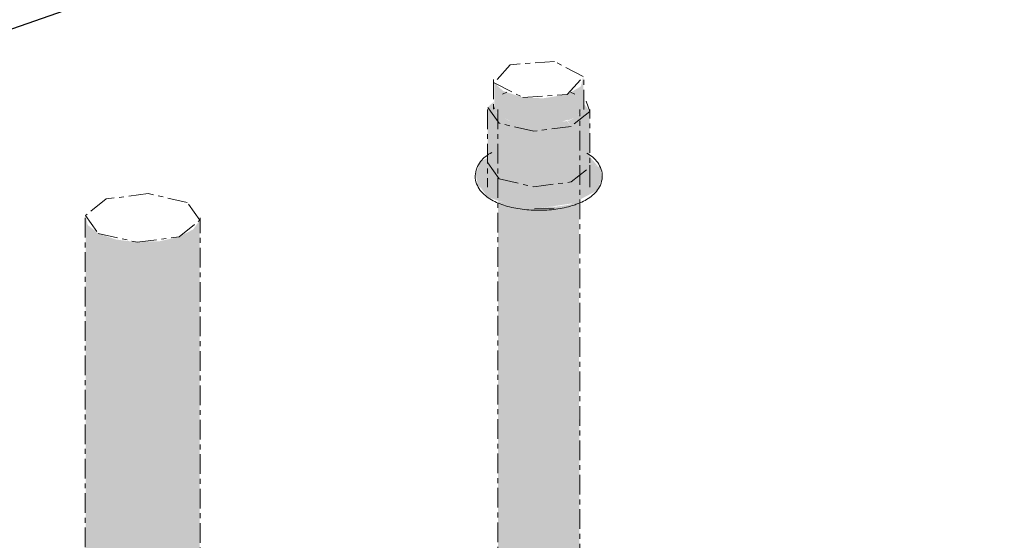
# Model space of a CAD drawing. Header units: millimetres. Extents: x 18815 to 33811, y -1140 to 12702.
# Tile 42 of 45: x 30625 to 30865, y 5961 to 6088. Entities that reach past the tile are written whole.
import ezdxf

# ---------------------------------------------------------------- set-up
doc = ezdxf.new("R2010")
doc.units = ezdxf.units.MM
doc.linetypes.add('WL_53_koudwater', pattern=[8.4, 4.8, -1.2, 1.2, -1.2])
doc.layers.add('22_Metselwerk', color=7, linetype='Continuous', lineweight=18)
doc.layers.add('57_Technische inrichting', color=7, linetype='Continuous', lineweight=18)

# ---------------------------------------------------------------- blocks, each defined once
blk = doc.blocks.new('20250708 24278 TO concept_rvt-3-3D - Meterkast')
at = {"layer": '22_Metselwerk', "lineweight": 30}
blk.add_line((-22374.71, 6029.04), (-20927.89, 6534.48), dxfattribs=at)
blk = doc.blocks.new('NLRS_50_PIF_UN_Mapress C-staal bocht_geb - DN10-100 _ d12-108-3411795-3D - Meterkast')
at = {"layer": '57_Technische inrichting', "linetype": 'WL_53_koudwater', "true_color": 0x0000ff}
for points in [[(-22084.8, 6062.14), (-22084.59, 6062.17), (-22080.63, 6062.39), (-22079.05, 6062.53), (-22076.84, 6063.57), (-22076.84, 6069.73), (-22082.83, 6068.76), (-22088.04, 6069.07), (-22092.53, 6070.58), (-22094.67, 6072.59), (-22094.67, 6066.19), (-22093.48, 6064.6), (-22089.99, 6062.88), (-22085.05, 6062.15)], [(-22076.84, 6063.33), (-22074.75, 6064.11), (-22072.96, 6066.17), (-22072.88, 6066.45), (-22072.96, 6074.11), (-22073.52, 6071.7), (-22076.84, 6069.73), (-22076.84, 6063.57)], [(-22085.05, 6060.75), (-22075.89, 6061.93), (-22076.97, 6063.28), (-22079.94, 6062.42), (-22085.6, 6062.22), (-22091.11, 6063.35), (-22093.92, 6064.92), (-22094.7, 6066.57), (-22094.82, 6067.93), (-22096.25, 6066.57), (-22093.48, 6062.67), (-22086.37, 6061.05)], [(-22075.89, 6061.93), (-22071.45, 6065.63), (-22072.89, 6067.62), (-22072.96, 6066.17), (-22073.86, 6064.97), (-22075.37, 6063.82), (-22076.75, 6063.19), (-22076.16, 6062.33)], [(-22075.89, 6048.36), (-22071.38, 6051.95), (-22071.38, 6065.52), (-22075.89, 6061.93), (-22075.89, 6048.96)], [(-22085.05, 6041.75), (-22075.69, 6043.11), (-22073.99, 6044.66), (-22075.89, 6048.36), (-22085.05, 6047.18), (-22093.68, 6049.39), (-22096.25, 6053), (-22096.25, 6054.28), (-22097.94, 6053.41), (-22099.19, 6050.25), (-22098.64, 6047.32), (-22098.06, 6047.05), (-22096.25, 6044.66), (-22093.48, 6043.68), (-22090.56, 6043.01), (-22089.28, 6042.06), (-22086.71, 6041.87)]]:
    blk.add_hatch(color=5, dxfattribs=at).paths.add_polyline_path(points)
h = blk.add_hatch(color=5, dxfattribs=at)
h.paths.add_polyline_path([(-22090.56, 6043.01), (-22090.56, 6043.01), (-22091.55, 6043.23)])
h.paths.add_polyline_path([(-22085.05, 6047.18), (-22075.89, 6048.36), (-22075.89, 6061.93), (-22085.05, 6060.75), (-22093.68, 6062.95), (-22096.25, 6066.57), (-22096.25, 6053), (-22093.48, 6049.1), (-22087.34, 6047.7)])
h = blk.add_hatch(color=5, dxfattribs=at)
h.paths.add_polyline_path([(-22075.89, 6042.93), (-22069.56, 6046.29), (-22068.4, 6049.07), (-22068.75, 6051.76), (-22071.38, 6053.16), (-22071.38, 6051.95), (-22075.89, 6048.36), (-22073.99, 6044.66), (-22075.71, 6043.1)])
h.paths.add_polyline_path([(-22069.3, 6052.09), (-22071.38, 6054.54), (-22071.38, 6053.18), (-22070.24, 6052.58)])
at = {"layer": '57_Technische inrichting', "linetype": 'WL_53_koudwater'}
for p, q in [((-22094.82, 6073.35), (-22094.82, 6066.05)), ((-22072.82, 6066.05), (-22072.82, 6073.35)), ((-22091.6, 6070.27), (-22092.66, 6069.81)), ((-22074.97, 6069.81), (-22076.03, 6070.27)), ((-22096.32, 6066.05), (-22096.32, 6047.05)), ((-22094.82, 6066.95), (-22094.67, 6066.19)), ((-22072.82, 6066.95), (-22072.85, 6067.33)), ((-22071.32, 6047.05), (-22071.32, 6066.05)), ((-22080.02, 6041.98), (-22085.05, 6041.75)), ((-22080.02, 6041.98), (-22085.05, 6041.75))]:
    blk.add_line(p, q, dxfattribs=at)
for points in [[(-22076.84, 6069.73, 0), (-22072.96, 6074.11, 0), (-22079.94, 6077.74, 0), (-22090.79, 6076.98, 0)], [(-22090.79, 6076.98, 0), (-22094.67, 6072.59, 0), (-22087.7, 6068.97, 0), (-22076.84, 6069.73, 0)], [(-22072.22, 6068.04, 0), (-22071.38, 6065.52, 0), (-22075.89, 6061.93, 0)], [(-22075.89, 6061.93, 0), (-22085.05, 6060.75, 0), (-22093.48, 6062.67, 0), (-22096.25, 6066.57, 0)], [(-22095.29, 6055.57, 0), (-22095.68, 6055.34, 0), (-22096.06, 6055.1, 0), (-22096.42, 6054.85, 0), (-22096.77, 6054.57, 0), (-22097.1, 6054.29, 0), (-22097.43, 6053.98, 0), (-22097.73, 6053.66, 0), (-22098.02, 6053.32, 0), (-22098.29, 6052.95, 0), (-22098.54, 6052.57, 0), (-22098.75, 6052.16, 0), (-22098.94, 6051.72, 0), (-22099.1, 6051.27, 0), (-22099.21, 6050.79, 0), (-22099.29, 6050.31, 0), (-22099.32, 6049.82, 0), (-22099.3, 6049.32, 0), (-22099.23, 6048.83, 0), (-22099.13, 6048.36, 0), (-22098.98, 6047.9, 0), (-22098.8, 6047.46, 0), (-22098.58, 6047.05, 0), (-22098.34, 6046.65, 0), (-22098.08, 6046.28, 0), (-22097.79, 6045.94, 0), (-22097.49, 6045.61, 0), (-22097.17, 6045.3, 0), (-22096.84, 6045.01, 0), (-22096.49, 6044.74, 0), (-22096.13, 6044.48, 0), (-22095.76, 6044.24, 0), (-22095.37, 6044, 0), (-22094.97, 6043.78, 0), (-22094.57, 6043.58, 0), (-22094.15, 6043.38, 0), (-22093.72, 6043.19, 0), (-22093.27, 6043.01, 0), (-22092.82, 6042.85, 0), (-22092.36, 6042.69, 0), (-22091.89, 6042.54, 0), (-22091.41, 6042.4, 0), (-22090.92, 6042.27, 0), (-22090.42, 6042.15, 0), (-22089.92, 6042.04, 0), (-22089.41, 6041.94, 0), (-22088.89, 6041.85, 0), (-22088.36, 6041.77, 0), (-22087.83, 6041.69, 0), (-22087.3, 6041.63, 0), (-22086.76, 6041.57, 0), (-22086.22, 6041.53, 0), (-22085.67, 6041.49, 0), (-22085.12, 6041.47, 0), (-22084.57, 6041.45, 0), (-22084.02, 6041.44, 0), (-22083.47, 6041.44, 0), (-22082.92, 6041.45, 0), (-22082.37, 6041.47, 0), (-22081.82, 6041.5, 0), (-22081.28, 6041.54, 0), (-22080.73, 6041.59, 0), (-22080.2, 6041.64, 0), (-22079.66, 6041.71, 0), (-22079.13, 6041.79, 0), (-22078.61, 6041.87, 0), (-22078.09, 6041.97, 0), (-22077.58, 6042.07, 0), (-22077.08, 6042.18, 0), (-22076.58, 6042.31, 0), (-22076.1, 6042.44, 0), (-22075.62, 6042.58, 0), (-22075.15, 6042.73, 0), (-22074.9, 6042.81, 0)], [(-22072.08, 6055.42, 0), (-22071.7, 6055.18, 0), (-22071.33, 6054.93, 0), (-22070.98, 6054.67, 0), (-22070.64, 6054.39, 0), (-22070.31, 6054.09, 0), (-22070, 6053.77, 0), (-22069.71, 6053.44, 0), (-22069.43, 6053.08, 0), (-22069.18, 6052.7, 0), (-22068.95, 6052.3, 0), (-22068.75, 6051.87, 0), (-22068.58, 6051.42, 0), (-22068.45, 6050.96, 0), (-22068.36, 6050.47, 0), (-22068.32, 6049.98, 0), (-22068.32, 6049.49, 0), (-22068.37, 6049, 0), (-22068.47, 6048.52, 0), (-22068.6, 6048.05, 0), (-22068.77, 6047.61, 0), (-22068.97, 6047.18, 0), (-22069.21, 6046.78, 0), (-22069.46, 6046.41, 0), (-22069.74, 6046.05, 0), (-22070.04, 6045.72, 0), (-22070.35, 6045.4, 0), (-22070.68, 6045.11, 0), (-22071.02, 6044.83, 0), (-22071.38, 6044.57, 0), (-22071.75, 6044.32, 0), (-22072.13, 6044.08, 0), (-22072.52, 6043.86, 0), (-22072.93, 6043.64, 0), (-22073.34, 6043.44, 0), (-22073.77, 6043.25, 0), (-22074.21, 6043.07, 0), (-22074.66, 6042.9, 0), (-22074.9, 6042.81, 0)], [(-22096.25, 6053, 0), (-22093.48, 6049.1, 0), (-22085.05, 6047.18, 0), (-22075.89, 6048.36, 0)], [(-22075.89, 6048.36, 0), (-22071.38, 6051.95, 0), (-22071.32, 6052.48, 0)]]:
    blk.add_polyline3d(points, dxfattribs=at)
blk = doc.blocks.new('6732ISK_OD41_W_R24_rvt-3-3D - Meterkast')
at = {"layer": '57_Technische inrichting', "lineweight": 5, "true_color": 0x0000ff}
h = blk.add_hatch(color=5, dxfattribs=at)
h.paths.add_polyline_path([(-22091.55, 3673.2), (-22091.7, 3685.81), (-22091.7, 3686.13), (-22091.55, 3686.05), (-22091.69, 5827.13), (-22093.77, 5828.38), (-22093.68, 3675.21), (-22092.93, 3674.15), (-22091.7, 3673.31)])
h.paths.add_polyline_path([(-22091.55, 5853.84), (-22091.56, 6043.24), (-22093.77, 6043.67), (-22093.68, 5854.95), (-22091.67, 5853.9)])
h = blk.add_hatch(color=5, dxfattribs=at)
h.paths.add_polyline_path([(-22077.48, 3672.61), (-22075.69, 3673.42), (-22074.43, 3674.44), (-22074.6, 5780.92), (-22076.54, 5782.13), (-22077.48, 5782.29), (-22077.35, 3685.48), (-22077.08, 3685.5), (-22077.16, 3685.29), (-22077.48, 3685.1), (-22077.48, 3673.91)])
h.paths.add_polyline_path([(-22077.48, 5789.58), (-22076.9, 5790.52), (-22075.93, 5791.09), (-22075.88, 5805.07), (-22074.43, 5807.48), (-22074.59, 5817.3), (-22077.48, 5818.8), (-22077.48, 5789.63)])
h.paths.add_polyline_path([(-22075.93, 5844.28), (-22075.93, 5851.34), (-22077.48, 5853.28), (-22077.48, 5844.96)])
h.paths.add_polyline_path([(-22077.48, 5860.14), (-22076.9, 5861.09), (-22073.86, 5862.82), (-22073.99, 6043.94), (-22075.89, 6042.93), (-22077.48, 6042.62), (-22077.48, 5860.2)])
h = blk.add_hatch(color=5, dxfattribs=at)
h.paths.add_polyline_path([(-22084.8, 3671.66), (-22082.17, 3671.7), (-22079.42, 3672.09), (-22077.48, 3672.61), (-22077.65, 3685.07), (-22078.06, 3685.22), (-22077.48, 3685.41), (-22077.48, 5782.52), (-22077.77, 5782.64), (-22078.54, 5784.51), (-22078.57, 5787.78), (-22077.48, 5789.63), (-22077.48, 5818.8), (-22082.45, 5821.57), (-22091.55, 5827.05), (-22091.54, 3686.04), (-22091.17, 3685.58), (-22091.55, 3685.69), (-22091.55, 3673.2), (-22089.64, 3672.44), (-22087.34, 3671.92), (-22085.19, 3671.7)])
h.paths.add_polyline_path([(-22077.48, 5844.96), (-22077.68, 5853.53), (-22078.57, 5854.64), (-22078.83, 5857.9), (-22077.48, 5860.2), (-22077.48, 6042.62), (-22079.71, 6042.32), (-22080.77, 6042.3), (-22085.05, 6041.75), (-22089.28, 6042.06), (-22090.56, 6043.01), (-22091.55, 6043.23), (-22091.55, 5853.84), (-22090.98, 5853.54), (-22090.98, 5846.57), (-22085.52, 5848.48), (-22079.42, 5845.81)])
h = blk.add_hatch(color=5, dxfattribs=at)
h.paths.add_polyline_path([(-22191.31, 3667.3), (-22191.34, 3709.77), (-22194.41, 3708.71), (-22194.28, 3670.09), (-22192.92, 3668.41), (-22191.32, 3667.31)])
h.paths.add_polyline_path([(-22191.31, 3814.55), (-22191.31, 6035.8), (-22193.88, 6037.85), (-22194.41, 6040.17), (-22194.27, 3816.09), (-22191.4, 3814.6)])
blk.add_hatch(color=5, dxfattribs=at).paths.add_polyline_path([(-22171.61, 3666.47), (-22167.89, 3668.58), (-22167.26, 3669.2), (-22166.55, 3670.5), (-22166.55, 6039), (-22168.14, 6036.77), (-22171.61, 6034.97), (-22171.61, 3667.06)])
h = blk.add_hatch(color=5, dxfattribs=at)
h.paths.add_polyline_path([(-22181.86, 3665.15), (-22174.7, 3665.65), (-22171.61, 3666.47), (-22171.68, 3716.87), (-22172.21, 3716.4), (-22191.31, 3709.78), (-22191.29, 3667.29), (-22186.98, 3665.81), (-22181.88, 3665.15)])
h.paths.add_polyline_path([(-22171.61, 3803.09), (-22171.61, 6034.97), (-22176.42, 6033.87), (-22182.74, 6033.76), (-22187.09, 6034.32), (-22191.31, 6035.8), (-22191.16, 3814.47), (-22172.59, 3804.74), (-22171.76, 3803.51), (-22171.63, 3803.19)])
at = {"layer": '57_Technische inrichting', "linetype": 'WL_53_koudwater'}
for p, q in [((-22093.82, 6066.05), (-22093.82, 5855.02)), ((-22073.82, 5862.85), (-22073.82, 6066.05)), ((-22194.48, 6039.58), (-22194.48, 3816.2)), ((-22166.48, 3650.28), (-22166.48, 6039.58))]:
    blk.add_line(p, q, dxfattribs=at)
for points in [[(-22189.36, 6044.2, 0), (-22194.41, 6040.17, 0), (-22191.31, 6035.8, 0)], [(-22169.65, 6043.37, 0), (-22179.1, 6045.52, 0), (-22189.36, 6044.2, 0)], [(-22171.61, 6034.97, 0), (-22166.55, 6039, 0), (-22169.65, 6043.37, 0)], [(-22191.31, 6035.8, 0), (-22181.86, 6033.65, 0), (-22171.61, 6034.97, 0)]]:
    blk.add_polyline3d(points, dxfattribs=at)
at = {"layer": '57_Technische inrichting', "linetype": 'WL_53_koudwater', "lineweight": 18}
blk.add_blockref('NLRS_50_PIF_UN_Mapress C-staal bocht_geb - DN10-100 _ d12-108-3411795-3D - Meterkast', (0, 0), dxfattribs=at)

msp = doc.modelspace()

# ---------------------------------------------------------------- block references
at = {"lineweight": 5}
for name in ['20250708 24278 TO concept_rvt-3-3D - Meterkast', '6732ISK_OD41_W_R24_rvt-3-3D - Meterkast']:
    msp.add_blockref(name, (52835.05, 0), dxfattribs=at)

doc.saveas('drawing.dxf')
